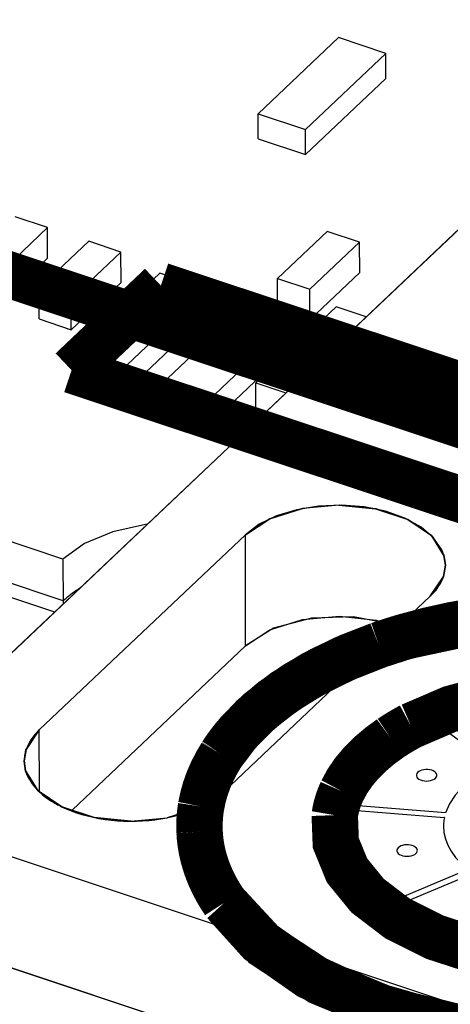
# Model space of a CAD drawing. Extents: x 0 to 1189, y 0 to 841.
# Tile 232 of 256: x 572.31 to 574.55, y 555.61 to 560.74. Entities that reach past the tile are written whole.
import ezdxf

# ---------------------------------------------------------------- set-up
doc = ezdxf.new("R2010")
doc.units = 0
doc.header["$LTSCALE"] = 65.395
doc.layers.get('0').update_dxf_attribs({"linetype": 'CONTINUOUS'})
for name, color, linetype in [('ECAD_CC0402', 7, 'CONTINUOUS'), ('ECAD_CC0603', 7, 'CONTINUOUS'), ('ECAD_RC0603', 7, 'CONTINUOUS')]:
    doc.layers.add(name, color=color, linetype=linetype)

msp = doc.modelspace()

# ---------------------------------------------------------------- linework, layer by layer
at = {"color": 7, "linetype": 'Continuous'}
for p, q in [((571.439233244, 556.6570138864), (593.5216471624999, 577.5855218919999)), ((572.5381486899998, 557.9323047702), (564.8536898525, 560.4889598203)), ((572.5386197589, 557.7152264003), (564.8541747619, 560.2718768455)), ((564.8543165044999, 560.1995432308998), (572.4948753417, 557.6574939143)), ((573.4875896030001, 558.0589689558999), (572.4147597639, 557.0421993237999)), ((573.4888429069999, 557.4801357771), (573.4875896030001, 558.0589689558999)), ((572.5381486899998, 557.9323047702), (572.5386538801, 557.6989848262)), ((574.5191580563, 557.8408495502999), (574.5286569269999, 557.9001127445)), ((574.4504035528, 557.7386362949), (574.5191580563, 557.8408495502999)), ((573.3775737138, 556.7218666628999), (574.4504035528, 557.7386362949)), ((573.8321384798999, 557.6249480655), (573.6349689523, 557.5717040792)), ((574.0503342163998, 557.6317618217), (573.8321384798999, 557.6249480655)), ((574.256337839, 557.5911080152), (574.0503342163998, 557.6317618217)), ((573.6349689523, 557.5717040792), (573.4888429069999, 557.4801357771)), ((574.2814026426, 557.5784664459), (574.256337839, 557.5911080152)), ((573.4888429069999, 557.4801357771), (572.5859009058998, 556.6243765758)), ((574.4694962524, 557.0870259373), (574.4690997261, 557.0870415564)), ((574.4694962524, 557.0870259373), (574.7832383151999, 556.8514481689)), ((574.5054842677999, 557.1024428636), (574.5053790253, 557.1022452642)), ((574.8191210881, 556.8666674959), (574.5053790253, 557.1022452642)), ((572.4154527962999, 556.7221252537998), (572.4147597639, 557.0421993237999)), ((574.2412139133, 556.9565419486), (574.2188178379, 556.9392109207)), ((572.4071796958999, 556.72784981), (572.4196108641, 556.715963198)), ((634.6238986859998, 535.635183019), (571.439233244, 556.6570138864)), ((574.0046171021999, 556.6276504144), (574.0043590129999, 556.6275036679)), ((574.0046171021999, 556.6276504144), (574.5232782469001, 556.58628378)), ((574.0109384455, 556.652821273), (574.011153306, 556.6526334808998)), ((574.5298144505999, 556.6112668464), (574.011153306, 556.6526334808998)), ((574.5234085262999, 556.586209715), (574.5232782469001, 556.58628378)), ((574.5298144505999, 556.6112668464), (574.5299817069, 556.6113275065)), ((574.6456314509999, 556.3161025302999), (574.2258822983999, 556.1390509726)), ((574.2528520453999, 556.118912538), (574.6726011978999, 556.2959640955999)), ((574.2255311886, 556.139109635), (574.2258822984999, 556.1390509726)), ((574.2528520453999, 556.118912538), (574.2528232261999, 556.1186895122)), ((634.62515199, 535.0563498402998), (571.440486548, 556.0781807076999))]:
    msp.add_line(p, q, dxfattribs=at)
at = {"color": 6, "linetype": 'Continuous'}
for p, q in [((571.439233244, 556.6570138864), (578.2660348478, 563.1256342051)), ((574.5287084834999, 557.9001308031), (574.5195614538, 557.8420634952)), ((574.5195614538, 557.8420634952), (574.4504035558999, 557.7386362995)), ((572.3441010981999, 556.8284155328), (572.3364548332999, 556.8807048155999)), ((572.8908528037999, 556.5671327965), (572.7000460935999, 556.5867812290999)), ((571.440486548, 556.0781807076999), (573.2758475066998, 555.4689936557))]:
    msp.add_line(p, q, dxfattribs=at)
at = {"color": 2, "linetype": 'Continuous'}
for p, q in [((573.615723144, 557.5632114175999), (573.785364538, 557.6169484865)), ((573.785364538, 557.6169484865), (573.977305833, 557.6348655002)), ((573.977305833, 557.6348655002), (574.1683960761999, 557.6148014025)), ((574.1683960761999, 557.6148014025), (574.2804163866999, 557.5775317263)), ((573.4888429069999, 557.4801357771), (573.615723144, 557.5632114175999))]:
    msp.add_line(p, q, dxfattribs=at)
at = {"color": 7, "linetype": 'Continuous', "const_width": 0.2416047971}
for points in [[(574.6908929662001, 558.6042137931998), (569.9385064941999, 560.1853547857)], [(572.5831764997, 558.9162393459), (573.0480594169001, 559.3568300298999)], [(573.0480594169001, 559.3568300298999), (574.8533319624, 558.7562074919)], [(574.9902065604, 558.1154092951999), (572.5831764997, 558.9162393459)], [(574.9817287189, 557.6442206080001), (574.8457076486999, 557.6319245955), (574.7048685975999, 557.6133073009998), (574.5668052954, 557.5889431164), (574.4385757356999, 557.5605156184), (574.308051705, 557.525336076), (574.1819664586, 557.4847182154)], [(576.9742103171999, 556.0363762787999), (577.1242412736, 556.2526516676), (577.1911133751, 556.4816238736), (577.1719039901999, 556.7132857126), (577.0674526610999, 556.9375124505), (576.8823244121, 557.144504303), (576.6246102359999, 557.3252147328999), (576.3055734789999, 557.4717458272), (575.9391575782, 557.577693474), (575.5413766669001, 557.6384272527), (575.1296156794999, 557.6512928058), (574.7218705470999, 557.6157278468), (574.3339171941, 557.5327054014)], [(574.3339170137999, 557.53270535), (574.3094019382, 557.5256035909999), (574.2850646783, 557.5183103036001), (574.2609099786, 557.5108269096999), (574.2369425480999, 557.5031548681), (574.2072537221, 557.4933018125), (574.1821490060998, 557.4846599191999)], [(574.1819664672, 557.4847182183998), (574.0015363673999, 557.4134025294), (573.8363141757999, 557.3312421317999), (573.6883592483, 557.2392610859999), (573.5595157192, 557.1386058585), (573.4513895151, 557.0305310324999), (573.3637402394, 556.9138912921)], [(574.1821490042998, 557.4846599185), (574.0289441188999, 557.4252443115), (573.8812623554, 557.3553659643), (573.7509557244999, 557.280632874), (573.6296236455, 557.1962271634), (573.5270034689, 557.1089227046), (573.436457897, 557.0130653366)], [(576.4876795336, 556.471045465), (576.4887686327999, 556.6132274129), (576.4385657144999, 556.7550393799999), (576.3386535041, 556.8882030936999), (576.1931133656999, 557.0072788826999), (576.0078905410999, 557.1074025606), (575.7905512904, 557.184484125), (575.5499738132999, 557.2353748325), (575.2959855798, 557.2579958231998), (575.0389618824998, 557.2514230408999), (574.7894020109, 557.2159249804), (574.5575003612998, 557.1529517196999), (574.3495384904, 557.0633884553)], [(574.3495384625, 557.0633884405), (574.3334910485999, 557.0547259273), (574.3145917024, 557.0441255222), (574.2960902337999, 557.0333054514), (574.2779947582, 557.0222704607), (574.2603132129, 557.0110253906), (574.2435010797, 556.9998783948)], [(573.4364578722, 557.0130653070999), (573.4248992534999, 556.9989868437), (573.4109437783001, 556.9812641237), (573.4001762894, 556.9669896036), (573.3872164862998, 556.9490305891), (573.3772507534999, 556.9345740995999), (573.3648742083, 556.9157313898)], [(574.2435010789, 556.9998783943), (574.1890708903, 556.9603112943), (574.1373379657, 556.9165830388), (574.0914290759, 556.8708500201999), (574.0515907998, 556.8233578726), (574.0180371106, 556.7743616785), (573.9903955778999, 556.722941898)], [(573.3637402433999, 556.9138912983), (573.3396259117, 556.8734732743), (573.3164847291, 556.8288279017), (573.2966858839, 556.783681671), (573.2802641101, 556.7381137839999), (573.2672482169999, 556.6922041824), (573.2572148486, 556.6433750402)], [(573.3648742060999, 556.9157313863), (573.3637402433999, 556.9138912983)], [(573.3396259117, 556.8734732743), (573.3385543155, 556.8716425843)], [(573.3164847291, 556.8288279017), (573.3155377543, 556.8269775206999), (573.2958649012, 556.781814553), (573.2795702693, 556.7362329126), (573.2666824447, 556.6903125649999), (573.2570785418, 556.6432601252)], [(573.9903955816, 556.7229419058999), (573.9818669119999, 556.7035255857), (573.9743050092, 556.6839843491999), (573.9669607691, 556.6618701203), (573.9614718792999, 556.6421141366), (573.9564716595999, 556.6197973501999), (573.9529131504, 556.5987734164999)], [(573.2572148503, 556.6433750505), (573.2543188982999, 556.6240755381), (573.2516348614, 556.600884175), (573.2500582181, 556.581538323), (573.2489590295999, 556.5583084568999), (573.2487251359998, 556.5350720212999), (573.2493387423, 556.5122325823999)], [(573.2570785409, 556.64326012), (573.2552681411, 556.6316838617), (573.2531897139, 556.6162339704), (573.251495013, 556.6007698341), (573.2501843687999, 556.5852944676), (573.2492580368, 556.5698108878), (573.2487240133, 556.5546643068)], [(573.2487240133, 556.5546643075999), (573.2488919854, 556.5198111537), (573.2493387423, 556.5122325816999)], [(573.9529131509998, 556.5987734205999), (573.9583303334, 556.4541459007), (574.0167795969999, 556.3107970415), (574.1238986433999, 556.1794255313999), (574.2788405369, 556.0610700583), (574.4736316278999, 555.9630973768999), (574.6995515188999, 555.8897708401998)], [(573.2493387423, 556.5122325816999), (573.2508207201, 556.4890132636), (573.2536422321, 556.4619548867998), (573.256995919, 556.4388000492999), (573.2619976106, 556.4118447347), (573.2672161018, 556.3888020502), (573.2750513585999, 556.3597308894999)], [(573.2508207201, 556.4890132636), (573.2510066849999, 556.4849810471), (573.2550660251, 556.4502083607), (573.2610659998, 556.4155274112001), (573.2619976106, 556.4118447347)], [(573.2672161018, 556.3888020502), (573.2690006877, 556.3809724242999), (573.2793023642, 556.3451875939)], [(573.2750513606, 556.3597308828), (573.2861063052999, 556.3254522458), (573.3006293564, 556.2876185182), (573.3157017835, 556.2538332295), (573.3346542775, 556.2166305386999), (573.3559058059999, 556.1798258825), (573.3792319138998, 556.1437552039)], [(573.2793023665, 556.3451875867), (573.2911585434, 556.3109952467), (573.3049197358, 556.27703203), (573.3205723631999, 556.2433314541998), (573.3381009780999, 556.2099267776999), (573.3574882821, 556.1768509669), (573.3792081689, 556.1434131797)], [(573.3792081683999, 556.1434131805), (573.5625188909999, 555.9402173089), (573.8207883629, 555.7597580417), (574.140275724, 555.6135374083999), (574.5070178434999, 555.5079459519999), (574.904986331, 555.4475985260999), (575.3099086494, 555.4349421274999), (575.7177628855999, 555.4701024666), (576.1039281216, 555.5521607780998), (576.4515270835, 555.6775307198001), (576.7461385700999, 555.8412614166)], [(573.3792319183, 556.1437551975), (573.5852030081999, 555.9211646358), (573.8750590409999, 555.7304662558), (574.2339420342, 555.5814352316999), (574.6434556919, 555.4817108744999), (575.0826083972, 555.4364050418), (575.5345224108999, 555.4483525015)]]:
    msp.add_lwpolyline(points, dxfattribs=at)
at = {"color": 7, "linetype": 'Continuous'}
for points in [[(574.5286569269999, 557.9001127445), (574.521525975, 557.9508840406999), (574.4578883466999, 558.0531020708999), (574.3334794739, 558.1384207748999), (574.1681956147, 558.1934114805), (573.9751744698, 558.2137032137), (573.7849477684, 558.1959470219), (573.6142167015, 558.1419277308), (573.4875896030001, 558.0589689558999)], [(574.5101988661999, 557.9804645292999), (574.4675895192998, 558.0428901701), (574.4024595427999, 558.0988076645), (574.3177507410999, 558.1456913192), (574.2172892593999, 558.1814234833), (574.1056127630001, 558.204390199), (573.9877654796, 558.2135541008), (573.8690703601, 558.2085012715), (573.7548886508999, 558.1894599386), (573.6503777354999, 558.1572901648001), (573.560258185, 558.1134450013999), (573.4876144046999, 558.0589739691)], [(572.9764992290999, 558.1139507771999), (572.9672680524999, 558.1133201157), (572.7975767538, 558.0749444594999), (572.6512121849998, 558.0132041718), (572.5381486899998, 557.9323047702)], [(574.5289746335, 557.9000151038), (574.5284549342, 557.9132006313), (574.5269537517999, 557.926360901), (574.5242229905, 557.9405625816), (574.5206875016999, 557.9535961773), (574.5161841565, 557.9665336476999), (574.5101988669, 557.9804645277)], [(574.5190076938, 557.8404682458), (574.5220402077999, 557.8502171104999), (574.5245269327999, 557.8600139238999), (574.5264654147, 557.8698490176), (574.5278537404, 557.8797126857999), (574.5286905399, 557.8895951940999), (574.5289746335, 557.9000151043)], [(574.4503958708, 557.7386521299), (574.465613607, 557.7540370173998), (574.4800845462, 557.7708769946), (574.4920615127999, 557.7871388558), (574.5029989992, 557.8047974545), (574.5115764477, 557.8217207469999), (574.5190076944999, 557.8404682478)], [(572.5386197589, 557.7152264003), (572.5462405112, 557.7222804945), (572.5541218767, 557.729243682), (572.5622603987, 557.7361129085), (572.5706525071, 557.7428851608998), (572.5792945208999, 557.7495574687), (572.5881838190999, 557.7561277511)], [(572.5881838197, 557.7561277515), (572.5927189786, 557.7593729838), (572.5988591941, 557.7636582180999), (572.605104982, 557.7678949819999), (572.6114551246, 557.7720824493), (572.6179083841, 557.7762198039), (572.6242834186, 557.7801954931)], [(575.3745677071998, 557.2281038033), (575.2250858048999, 557.2332599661), (575.0713017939, 557.2278344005), (574.9198889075, 557.2116146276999), (574.777223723, 557.1857386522), (574.6374148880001, 557.1491379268), (574.5054842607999, 557.1024428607)], [(574.4690997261, 557.0870415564), (574.4291884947, 557.0687825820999), (574.3875223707, 557.0479628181), (574.3475736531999, 557.0261040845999), (574.3122934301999, 557.0050435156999), (574.2758753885, 556.9813150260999), (574.2412139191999, 556.956541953)], [(572.4147867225, 557.0422063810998), (572.3916832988, 557.0179670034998), (572.3717307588, 556.9916633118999), (572.356614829, 556.9655176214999), (572.3452515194, 556.9376549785), (572.3384228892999, 556.9093345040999), (572.3361850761, 556.8808205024)], [(572.4147597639, 557.0421993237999), (572.3460052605, 556.9399860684), (572.3365063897, 556.8807228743)], [(574.2188178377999, 556.9392109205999), (574.2018527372, 556.9252886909), (574.1854964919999, 556.9111384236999), (574.1675616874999, 556.8946983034), (574.1525425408, 556.8800879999), (574.1361598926, 556.8631448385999), (574.1216242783, 556.8470961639)], [(572.3361850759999, 556.8808205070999), (572.3363689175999, 556.8731272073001), (572.336988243, 556.8643416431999), (572.3378878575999, 556.8566653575), (572.3393240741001, 556.8479112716), (572.3411944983, 556.8391837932), (572.3434017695, 556.8308211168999)], [(572.3365063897, 556.8807228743), (572.3436373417, 556.829951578), (572.40727497, 556.7277335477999), (572.5316838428, 556.6424148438)], [(572.343401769, 556.8308211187), (572.3492660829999, 556.8135567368), (572.3573651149, 556.7954485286), (572.3667210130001, 556.7786828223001), (572.3784699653, 556.7612235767), (572.3920413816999, 556.7441896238), (572.4071796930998, 556.7278498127)], [(574.1216242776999, 556.8470961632), (574.0964083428, 556.8164755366), (574.0738792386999, 556.7852027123), (574.0540907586, 556.7533523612), (574.037090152, 556.7210005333), (574.0229180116, 556.6882244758), (574.0109384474, 556.6528212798)], [(574.4765493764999, 556.7912366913), (574.4809689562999, 556.7965435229), (574.4835002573, 556.8023329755), (574.4839480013, 556.8082865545), (574.4823413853, 556.8140680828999), (574.4786866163, 556.8196552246), (574.4731382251, 556.8247229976), (574.4660547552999, 556.8290023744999), (574.4574635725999, 556.8324768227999), (574.4478161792, 556.8349259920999), (574.43767787, 556.8362399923), (574.4270878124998, 556.8364137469), (574.4166401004, 556.8354068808), (574.4069134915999, 556.8333062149), (574.3979455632, 556.8301198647), (574.3902698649, 556.8260012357), (574.3842105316, 556.8211341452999)], [(574.7832239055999, 556.851336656), (574.7213189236, 556.8198800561), (574.6664534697, 556.7845326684), (574.6181408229, 556.7446064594), (574.5798182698, 556.7029420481), (574.5498057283, 556.6577128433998), (574.5299817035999, 556.6113274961)], [(574.3842105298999, 556.8211341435), (574.3798434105, 556.8154712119), (574.3776071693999, 556.8093245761), (574.3776706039, 556.8031582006), (574.380033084, 556.7970333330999), (574.3845162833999, 556.7914122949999), (574.3910756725, 556.7863509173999), (574.3992161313, 556.7822312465), (574.4088568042, 556.7790942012), (574.4192699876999, 556.7771765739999), (574.4303522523, 556.7764974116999), (574.4414495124, 556.7771291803), (574.4519060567, 556.7790022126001), (574.461618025, 556.7820979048), (574.4698523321, 556.7861825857), (574.4765493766, 556.7912366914)], [(572.4196108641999, 556.7159631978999), (572.430163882, 556.7067269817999), (572.4412846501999, 556.6977043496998), (572.4529596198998, 556.6889062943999), (572.4651745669, 556.6803435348), (572.4779146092, 556.6720265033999), (572.4911664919, 556.6639640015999)], [(573.0802155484, 556.5848885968), (573.2509466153, 556.6389078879), (573.3775737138, 556.7218666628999)], [(573.2503508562, 556.6386481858), (573.2740105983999, 556.6501816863), (573.2978563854, 556.6632273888), (573.3202880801, 556.6770433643), (573.3400377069, 556.6907067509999), (573.3595036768, 556.705876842), (573.3775681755, 556.7218845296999)], [(572.4911664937, 556.6639640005), (572.496605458, 556.6608134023), (572.5035135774, 556.6569358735), (572.5105413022, 556.6531269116), (572.5162481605, 556.6501298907), (572.5234857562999, 556.6464472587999), (572.5311395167, 556.6426904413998)], [(572.5311395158, 556.6426904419), (572.5554137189, 556.6316403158), (572.5807505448, 556.6213710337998), (572.6087468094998, 556.6113512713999), (572.6360223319, 556.6027907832), (572.6658894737, 556.5946499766), (572.6962288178, 556.5875930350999)], [(572.5316838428, 556.6424148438), (572.6969677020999, 556.5874241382), (572.8899888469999, 556.567132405), (573.0802155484, 556.5848885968)], [(573.0795774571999, 556.5847751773), (573.1088261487, 556.5910398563), (573.1391741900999, 556.5986898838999), (573.1686667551, 556.6073373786), (573.1972000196, 556.6169518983), (573.2230885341, 556.6268539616), (573.2503508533, 556.6386481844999)], [(574.0043590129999, 556.6275036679), (573.9947963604, 556.5434296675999), (574.0040396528, 556.4569642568), (574.0324843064, 556.3718606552), (574.0781234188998, 556.2917017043), (574.1428416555, 556.2131772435), (574.2255311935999, 556.1391096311)], [(572.6962288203, 556.5875930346), (572.7257391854, 556.5818192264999), (572.7576741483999, 556.5767107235), (572.7900966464, 556.5726770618), (572.8228925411, 556.5697324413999), (572.8559463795, 556.5678872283), (572.8897998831, 556.5671444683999)], [(572.8897998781, 556.5671444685), (572.921066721, 556.5674819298), (572.9522559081, 556.5688003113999), (572.9852005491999, 556.5712712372), (573.0159230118, 556.5745963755), (573.0481542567, 556.5791795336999), (573.0795774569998, 556.5847751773)], [(574.5233856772, 556.5861898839), (574.5221293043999, 556.579329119), (574.5210859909, 556.5724573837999), (574.5201156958, 556.5641997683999), (574.5195421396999, 556.5573112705), (574.5191824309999, 556.5504185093), (574.5190336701, 556.5418037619)], [(574.5190336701, 556.5418037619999), (574.521567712, 556.5087505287), (574.5290118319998, 556.4759397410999), (574.5419306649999, 556.4422677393), (574.5592006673, 556.4106629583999), (574.5821286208, 556.3787339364), (574.6096002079, 556.3483787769)], [(574.2834466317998, 556.4290331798), (574.2790795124, 556.4233702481), (574.2768432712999, 556.4172236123), (574.2769067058, 556.4110572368), (574.2792691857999, 556.4049323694), (574.2837523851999, 556.3993113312), (574.2903117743, 556.3942499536), (574.2984522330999, 556.3901302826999), (574.308092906, 556.3869932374), (574.3185060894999, 556.3850756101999), (574.3295883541, 556.3843964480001), (574.3406856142, 556.3850282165), (574.3511421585, 556.3869012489), (574.3608541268, 556.3899969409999), (574.369088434, 556.3940816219), (574.3757854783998, 556.3991357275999)], [(574.3757854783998, 556.3991357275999), (574.3802050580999, 556.4044425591), (574.3827363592, 556.4102320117), (574.3831841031, 556.4161855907), (574.3815774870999, 556.4219671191), (574.3779227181, 556.4275542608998), (574.3723743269, 556.4326220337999), (574.3652908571, 556.4369014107), (574.3566996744, 556.440375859), (574.347052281, 556.4428250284), (574.3369139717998, 556.4441390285), (574.3263239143, 556.4443127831), (574.3158762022, 556.4433059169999), (574.3061495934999, 556.4412052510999), (574.2971816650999, 556.4380189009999), (574.2895059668, 556.4339002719), (574.2834466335, 556.4290331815)], [(574.2528232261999, 556.1186895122), (574.3517609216, 556.0555928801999), (574.4670387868, 555.9982876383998), (574.5942177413, 555.9495780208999), (574.7273697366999, 555.9111928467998), (574.8719932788, 555.8815470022), (575.0237820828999, 555.8621879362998)]]:
    msp.add_lwpolyline(points, dxfattribs=at)
at = {"color": 6, "linetype": 'Continuous'}
for points in [[(573.9743105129, 558.2137028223), (574.1651172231, 558.1940543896), (574.3325040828, 558.1388812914), (574.4560790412, 558.0548972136), (574.5210622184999, 557.9524200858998), (574.5287084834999, 557.9001308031)], [(573.4875895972, 558.0589689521), (573.6151755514, 558.1423683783), (573.7847270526, 558.1959005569), (573.7849477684, 558.1959470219)], [(572.3364548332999, 556.8807048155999), (572.3456018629, 556.9387721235), (572.4147597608, 557.0421993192)], [(572.7000460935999, 556.5867812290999), (572.532659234, 556.6419543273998), (572.4090842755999, 556.7259384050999), (572.3441010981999, 556.8284155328)], [(573.3775737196, 556.7218666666), (573.2499877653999, 556.6384672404), (573.0804362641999, 556.5849350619), (573.0802155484, 556.5848885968)]]:
    msp.add_lwpolyline(points, dxfattribs=at)
at = {"layer": 'ECAD_CC0402', "color": 7, "linetype": 'Continuous'}
for p, q in [((572.4581356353, 559.6585512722), (572.2900042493, 559.7144893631)), ((572.1992617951, 559.4132047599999), (572.4581356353, 559.6585512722)), ((572.4584802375, 559.4993981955), (572.4581356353, 559.6585512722)), ((573.9143213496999, 559.6392996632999), (573.6554475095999, 559.3939531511)), ((574.0824527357, 559.5833615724), (573.9143213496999, 559.6392996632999)), ((572.6721210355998, 559.5873573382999), (572.4132471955, 559.3420108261)), ((572.8402524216, 559.5314192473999), (572.6721210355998, 559.5873573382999)), ((573.8235788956, 559.3380150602), (574.0824527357, 559.5833615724)), ((574.0827973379, 559.4242084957), (574.0824527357, 559.5833615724)), ((572.1996063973, 559.2540516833), (572.4584802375, 559.4993981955)), ((572.5813785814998, 559.2860727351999), (572.8402524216, 559.5314192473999)), ((572.8405970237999, 559.3722661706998), (572.8402524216, 559.5314192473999)), ((573.6557921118, 559.2348000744), (573.6554475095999, 559.3939531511)), ((573.6554475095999, 559.3939531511), (573.8235788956, 559.3380150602)), ((573.8239234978, 559.1788619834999), (574.0827973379, 559.4242084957)), ((572.4135917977, 559.1828577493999), (572.4132471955, 559.3420108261)), ((572.4132471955, 559.3420108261), (572.5813785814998, 559.2860727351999)), ((572.5817231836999, 559.1269196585), (572.8405970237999, 559.3722661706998)), ((573.8239234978, 559.1788619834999), (573.8235788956, 559.3380150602)), ((572.5817231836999, 559.1269196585), (572.5813785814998, 559.2860727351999)), ((573.6557921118, 559.2348000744), (573.8239234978, 559.1788619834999)), ((572.4135917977, 559.1828577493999), (572.5817231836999, 559.1269196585))]:
    msp.add_line(p, q, dxfattribs=at)
at = {"layer": 'ECAD_CC0603', "color": 7, "linetype": 'Continuous'}
for p, q in [((573.9597446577, 559.2456469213), (573.5419131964, 558.8496490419)), ((574.1158067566, 559.1937243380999), (573.9597446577, 559.2456469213)), ((573.5423449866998, 558.6502285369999), (573.5419131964, 558.8496490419)), ((573.5419131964, 558.8496490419), (573.6979752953, 558.7977264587))]:
    msp.add_line(p, q, dxfattribs=at)
at = {"layer": 'ECAD_RC0603', "color": 7, "linetype": 'Continuous'}
for p, q in [((573.9721244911, 560.648197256), (573.5537480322, 560.2516828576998)), ((574.2188190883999, 560.5661208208), (573.9721244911, 560.648197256)), ((573.8004426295, 560.1696064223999), (574.2188190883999, 560.5661208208)), ((574.2191011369, 560.4358578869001), (574.2188190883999, 560.5661208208)), ((573.8007246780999, 560.0393434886), (574.2191011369, 560.4358578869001)), ((573.5540300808, 560.1214199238), (573.5537480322, 560.2516828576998)), ((573.5537480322, 560.2516828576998), (573.8004426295, 560.1696064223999)), ((573.8007246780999, 560.0393434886), (573.8004426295, 560.1696064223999)), ((573.5540300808, 560.1214199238), (573.8007246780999, 560.0393434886)), ((573.0421488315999, 559.4211885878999), (572.6237723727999, 559.0246741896)), ((573.2888434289, 559.3391121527), (573.0421488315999, 559.4211885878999)), ((572.87046697, 558.9425977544), (573.2888434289, 559.3391121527)), ((573.2891254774, 559.2088492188), (573.2888434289, 559.3391121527)), ((573.5006889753, 559.2686301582), (573.0823125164, 558.8721157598)), ((573.7473835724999, 559.1865537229), (573.5006889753, 559.2686301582)), ((572.8707490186, 558.8123348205), (573.2891254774, 559.2088492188)), ((573.3290071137, 558.7900393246), (573.7473835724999, 559.1865537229)), ((573.7476656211, 559.0562907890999), (573.7473835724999, 559.1865537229)), ((573.3292891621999, 558.6597763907), (573.7476656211, 559.0562907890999)), ((572.6240544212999, 558.8944112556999), (572.6237723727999, 559.0246741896)), ((572.6237723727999, 559.0246741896), (572.87046697, 558.9425977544)), ((572.8707490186, 558.8123348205), (572.87046697, 558.9425977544)), ((572.6240544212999, 558.8944112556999), (572.8707490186, 558.8123348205)), ((573.0825945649, 558.7418528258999), (573.0823125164, 558.8721157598)), ((573.0823125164, 558.8721157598), (573.3290071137, 558.7900393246)), ((573.3292891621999, 558.6597763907), (573.3290071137, 558.7900393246)), ((573.0825945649, 558.7418528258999), (573.3292891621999, 558.6597763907))]:
    msp.add_line(p, q, dxfattribs=at)

doc.saveas('drawing.dxf')
